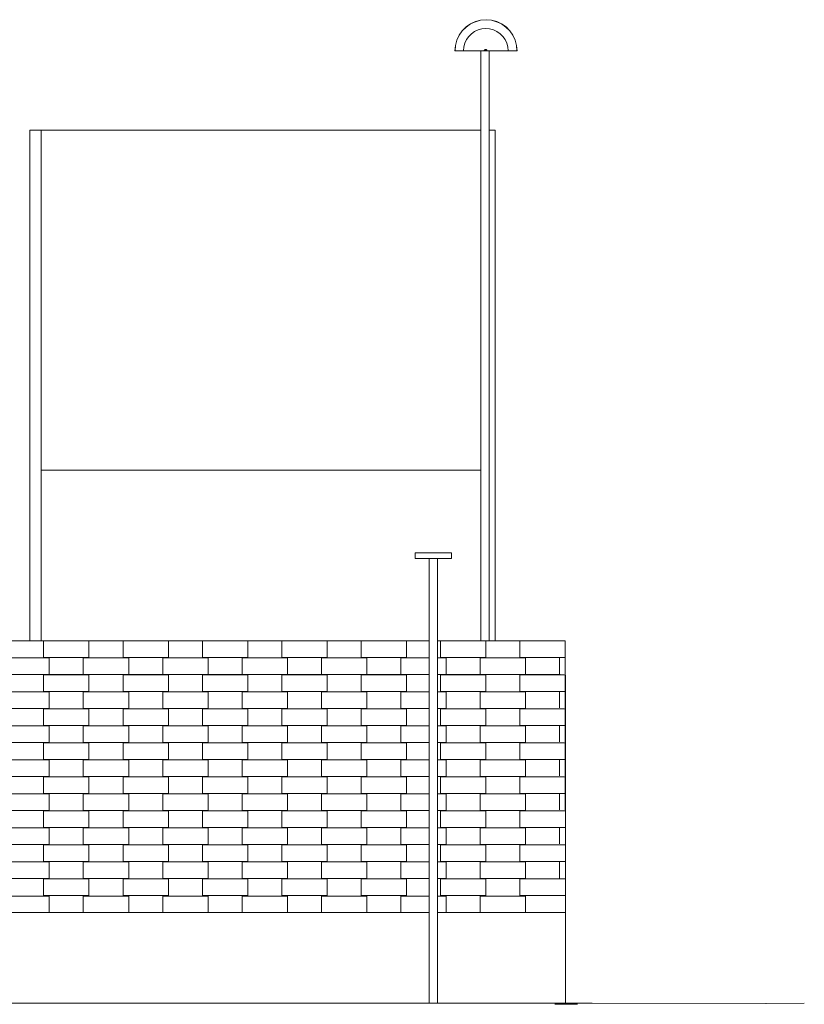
# Model space of a CAD drawing. Header units: millimetres. Extents: x 641988563 to 642234695, y 6457251462 to 6457368821.
# Tile 214 of 223: x 642204515 to 642211434, y 6457252133 to 6457260818. Entities that reach past the tile are written whole.
import ezdxf

# ---------------------------------------------------------------- set-up
doc = ezdxf.new("R2010")
doc.units = ezdxf.units.MM
doc.header["$MEASUREMENT"] = 0

msp = doc.modelspace()

# ---------------------------------------------------------------- linework, layer by layer
at = {"color": 253, "linetype": 'Continuous', "lineweight": 13, "true_color": 0xaaaaaa}
for p, q in [((642208627.218, 6457260816.679), (642208579.819, 6457260812.532)), ((642208627.486, 6457260817.896), (642208579.875, 6457260813.731)), ((642208674.617, 6457260812.532), (642208627.218, 6457260816.679)), ((642208675.096, 6457260813.731), (642208627.486, 6457260817.896)), ((642208451.248, 6457260753.749), (642208417.454, 6457260719.954)), ((642208451.763, 6457260752.817), (642208418.119, 6457260719.172)), ((642208490.397, 6457260781.163), (642208451.248, 6457260753.749)), ((642208490.738, 6457260780.109), (642208451.763, 6457260752.817)), ((642208533.712, 6457260801.361), (642208490.397, 6457260781.163)), ((642208533.86, 6457260800.217), (642208490.738, 6457260780.109)), ((642208579.875, 6457260813.731), (642208533.712, 6457260801.361)), ((642208579.819, 6457260812.532), (642208533.86, 6457260800.217)), ((642208591.235, 6457260737.242), (642208558.148, 6457260728.376)), ((642208625.359, 6457260740.228), (642208591.235, 6457260737.242)), ((642208659.482, 6457260737.242), (642208625.359, 6457260740.228)), ((642208692.569, 6457260728.376), (642208659.482, 6457260737.242)), ((642208720.575, 6457260800.217), (642208674.617, 6457260812.532)), ((642208721.26, 6457260801.361), (642208675.096, 6457260813.731)), ((642208763.697, 6457260780.109), (642208720.575, 6457260800.217)), ((642208764.574, 6457260781.163), (642208721.26, 6457260801.361)), ((642208802.673, 6457260752.817), (642208763.697, 6457260780.109)), ((642208803.723, 6457260753.749), (642208764.574, 6457260781.163)), ((642208836.317, 6457260719.172), (642208802.673, 6457260752.817)), ((642208837.517, 6457260719.954), (642208803.723, 6457260753.749)), ((642208390.042, 6457260680.804), (642208369.844, 6457260637.489)), ((642208390.828, 6457260680.196), (642208370.72, 6457260637.073)), ((642208417.454, 6457260719.954), (642208390.042, 6457260680.804)), ((642208418.119, 6457260719.172), (642208390.828, 6457260680.196)), ((642208474.823, 6457260670.03), (642208455.176, 6457260641.97)), ((642208499.045, 6457260694.252), (642208474.823, 6457260670.03)), ((642208527.104, 6457260713.9), (642208499.045, 6457260694.252)), ((642208558.148, 6457260728.376), (642208527.104, 6457260713.9)), ((642208723.614, 6457260713.9), (642208692.569, 6457260728.376)), ((642208751.673, 6457260694.252), (642208723.614, 6457260713.9)), ((642208775.894, 6457260670.03), (642208751.673, 6457260694.252)), ((642208795.541, 6457260641.97), (642208775.894, 6457260670.03)), ((642208863.607, 6457260680.196), (642208836.317, 6457260719.172)), ((642208864.929, 6457260680.804), (642208837.517, 6457260719.954)), ((642208883.716, 6457260637.073), (642208863.607, 6457260680.196)), ((642208885.127, 6457260637.489), (642208864.929, 6457260680.804)), ((642208357.475, 6457260591.324), (642208353.309, 6457260543.712)), ((642208358.405, 6457260591.113), (642208354.259, 6457260543.712)), ((642208369.844, 6457260637.489), (642208357.475, 6457260591.324)), ((642208370.72, 6457260637.073), (642208358.405, 6457260591.113)), ((642208431.834, 6457260577.837), (642208428.849, 6457260543.712)), ((642208440.7, 6457260610.925), (642208431.834, 6457260577.837)), ((642208455.176, 6457260641.97), (642208440.7, 6457260610.925)), ((642208810.018, 6457260610.925), (642208795.541, 6457260641.97)), ((642208818.883, 6457260577.837), (642208810.018, 6457260610.925)), ((642208821.869, 6457260543.712), (642208818.883, 6457260577.837)), ((642208896.03, 6457260591.113), (642208883.716, 6457260637.073)), ((642208897.497, 6457260591.324), (642208885.127, 6457260637.489)), ((642208900.177, 6457260543.712), (642208896.03, 6457260591.113)), ((642208901.662, 6457260543.712), (642208897.497, 6457260591.324)), ((642208618.128, 6457260543.712), (642208353.309, 6457260543.712)), ((642208580.653, 6457255338.712), (642208580.653, 6457260543.712)), ((642208611.625, 6457260545.803), (642208611.443, 6457260543.712)), ((642208612.169, 6457260547.831), (642208611.625, 6457260545.803)), ((642208613.056, 6457260549.733), (642208612.169, 6457260547.831)), ((642208614.26, 6457260551.452), (642208613.056, 6457260549.733)), ((642208615.744, 6457260552.936), (642208614.26, 6457260551.452)), ((642208617.463, 6457260554.14), (642208615.744, 6457260552.936)), ((642208619.365, 6457260555.027), (642208617.463, 6457260554.14)), ((642208618.128, 6457260543.712), (642208635.524, 6457260543.712)), ((642208618.796, 6457260545.803), (642208618.613, 6457260543.712)), ((642208619.34, 6457260547.831), (642208618.796, 6457260545.803)), ((642208620.227, 6457260549.733), (642208619.34, 6457260547.831)), ((642208621.392, 6457260555.571), (642208619.365, 6457260555.027)), ((642208621.431, 6457260551.452), (642208620.227, 6457260549.733)), ((642208623.483, 6457260555.754), (642208621.392, 6457260555.571)), ((642208622.915, 6457260552.936), (642208621.431, 6457260551.452)), ((642208624.634, 6457260554.14), (642208622.915, 6457260552.936)), ((642208625.574, 6457260555.571), (642208623.483, 6457260555.754)), ((642208626.536, 6457260555.027), (642208624.634, 6457260554.14)), ((642208627.601, 6457260555.027), (642208625.574, 6457260555.571)), ((642208627.069, 6457260555.17), (642208626.536, 6457260555.027)), ((642208629.504, 6457260554.14), (642208627.601, 6457260555.027)), ((642208631.223, 6457260552.936), (642208629.504, 6457260554.14)), ((642208632.707, 6457260551.452), (642208631.223, 6457260552.936)), ((642208633.911, 6457260549.733), (642208632.707, 6457260551.452)), ((642208634.798, 6457260547.831), (642208633.911, 6457260549.733)), ((642208635.341, 6457260545.803), (642208634.798, 6457260547.831)), ((642208635.524, 6457260543.712), (642208635.341, 6457260545.803)), ((642208901.662, 6457260543.712), (642208635.524, 6457260543.712)), ((642208656.152, 6457255338.712), (642208656.152, 6457260543.712)), ((642204603.617, 6457259843.712), (642204703.617, 6457259843.712)), ((642204603.617, 6457255338.712), (642204603.617, 6457259843.712)), ((642208580.653, 6457259843.712), (642204703.617, 6457259843.712)), ((642204703.617, 6457255338.712), (642204703.617, 6457259843.712)), ((642208656.152, 6457259843.712), (642208709.217, 6457259843.712)), ((642208709.217, 6457255338.712), (642208709.217, 6457259843.712)), ((642208580.653, 6457256843.712), (642204703.617, 6457256843.712)), ((642208002.324, 6457256116.62), (642208322.324, 6457256116.62)), ((642208002.324, 6457256066.62), (642208002.324, 6457256116.62)), ((642208002.324, 6457256066.62), (642208322.324, 6457256066.62)), ((642208124.649, 6457252143.712), (642208124.649, 6457256066.62)), ((642208199.999, 6457252143.712), (642208199.999, 6457256066.62)), ((642208322.324, 6457256066.62), (642208322.324, 6457256116.62)), ((642198585.873, 6457255340.217), (642208124.649, 6457255338.881)), ((642204725.971, 6457255193.712), (642204725.971, 6457255338.712)), ((642205125.971, 6457255338.712), (642204725.971, 6457255338.712)), ((642205125.971, 6457255193.712), (642205125.971, 6457255338.712)), ((642205425.971, 6457255193.712), (642205425.971, 6457255338.712)), ((642205825.971, 6457255338.712), (642205425.971, 6457255338.712)), ((642205825.971, 6457255193.712), (642205825.971, 6457255338.712)), ((642206125.971, 6457255193.712), (642206125.971, 6457255338.712)), ((642206525.971, 6457255338.712), (642206125.971, 6457255338.712)), ((642206525.971, 6457255193.712), (642206525.971, 6457255338.712)), ((642206825.971, 6457255193.712), (642206825.971, 6457255338.712)), ((642207225.971, 6457255338.712), (642206825.971, 6457255338.712)), ((642207225.971, 6457255193.712), (642207225.971, 6457255338.712)), ((642207525.971, 6457255193.712), (642207525.971, 6457255338.712)), ((642207925.971, 6457255338.712), (642207525.971, 6457255338.712)), ((642207925.971, 6457255193.712), (642207925.971, 6457255338.712)), ((642208199.999, 6457255338.87), (642209325.971, 6457255338.712)), ((642208225.971, 6457255193.712), (642208225.971, 6457255338.712)), ((642208625.971, 6457255338.712), (642208225.971, 6457255338.712)), ((642208625.971, 6457255193.712), (642208625.971, 6457255338.712)), ((642208925.971, 6457255193.712), (642208925.971, 6457255338.712)), ((642209325.971, 6457255338.712), (642208925.971, 6457255338.712)), ((642209325.971, 6457255048.712), (642209325.971, 6457255338.712)), ((642204775.971, 6457255188.712), (642204375.971, 6457255188.712)), ((642205125.971, 6457255193.712), (642204725.971, 6457255193.712)), ((642204775.971, 6457255043.712), (642204775.971, 6457255188.712)), ((642205075.971, 6457255043.712), (642205075.971, 6457255188.712)), ((642205475.971, 6457255188.712), (642205075.971, 6457255188.712)), ((642205825.971, 6457255193.712), (642205425.971, 6457255193.712)), ((642205475.971, 6457255043.712), (642205475.971, 6457255188.712)), ((642205775.971, 6457255043.712), (642205775.971, 6457255188.712)), ((642206175.971, 6457255188.712), (642205775.971, 6457255188.712)), ((642206525.971, 6457255193.712), (642206125.971, 6457255193.712)), ((642206175.971, 6457255043.712), (642206175.971, 6457255188.712)), ((642206475.971, 6457255043.712), (642206475.971, 6457255188.712)), ((642206875.971, 6457255188.712), (642206475.971, 6457255188.712)), ((642207225.971, 6457255193.712), (642206825.971, 6457255193.712)), ((642206875.971, 6457255043.712), (642206875.971, 6457255188.712)), ((642207175.971, 6457255043.712), (642207175.971, 6457255188.712)), ((642207575.971, 6457255188.712), (642207175.971, 6457255188.712)), ((642207925.971, 6457255193.712), (642207525.971, 6457255193.712)), ((642207575.971, 6457255043.712), (642207575.971, 6457255188.712)), ((642207875.971, 6457255043.712), (642207875.971, 6457255188.712)), ((642208124.649, 6457255188.712), (642207875.971, 6457255188.712)), ((642208275.971, 6457255188.712), (642208199.999, 6457255188.712)), ((642208625.971, 6457255193.712), (642208225.971, 6457255193.712)), ((642208275.971, 6457255043.712), (642208275.971, 6457255188.712)), ((642208575.971, 6457255043.712), (642208575.971, 6457255188.712)), ((642208975.971, 6457255188.712), (642208575.971, 6457255188.712)), ((642209325.971, 6457255193.712), (642208925.971, 6457255193.712)), ((642208975.971, 6457255043.712), (642208975.971, 6457255188.712)), ((642209275.971, 6457255048.712), (642209275.971, 6457255193.712)), ((642204775.971, 6457255043.712), (642204375.971, 6457255043.712)), ((642204725.971, 6457254893.712), (642204725.971, 6457255038.712)), ((642205125.971, 6457255038.712), (642204725.971, 6457255038.712)), ((642205075.971, 6457255043.712), (642204775.971, 6457255043.712)), ((642205475.971, 6457255043.712), (642205075.971, 6457255043.712)), ((642205125.971, 6457254893.712), (642205125.971, 6457255038.712)), ((642205425.971, 6457254893.712), (642205425.971, 6457255038.712)), ((642205825.971, 6457255038.712), (642205425.971, 6457255038.712)), ((642205775.971, 6457255043.712), (642205475.971, 6457255043.712)), ((642206175.971, 6457255043.712), (642205775.971, 6457255043.712)), ((642205825.971, 6457254893.712), (642205825.971, 6457255038.712)), ((642206125.971, 6457254893.712), (642206125.971, 6457255038.712)), ((642206525.971, 6457255038.712), (642206125.971, 6457255038.712)), ((642206475.971, 6457255043.712), (642206175.971, 6457255043.712)), ((642206875.971, 6457255043.712), (642206475.971, 6457255043.712)), ((642206525.971, 6457254893.712), (642206525.971, 6457255038.712)), ((642206825.971, 6457254893.712), (642206825.971, 6457255038.712)), ((642207225.971, 6457255038.712), (642206825.971, 6457255038.712)), ((642207175.971, 6457255043.712), (642206875.971, 6457255043.712)), ((642207575.971, 6457255043.712), (642207175.971, 6457255043.712)), ((642207225.971, 6457254893.712), (642207225.971, 6457255038.712)), ((642207525.971, 6457254893.712), (642207525.971, 6457255038.712)), ((642207925.971, 6457255038.712), (642207525.971, 6457255038.712)), ((642207875.971, 6457255043.712), (642207575.971, 6457255043.712)), ((642208124.649, 6457255043.712), (642207875.971, 6457255043.712)), ((642207925.971, 6457254893.712), (642207925.971, 6457255038.712)), ((642208275.971, 6457255043.712), (642208199.999, 6457255043.712)), ((642208225.971, 6457254893.712), (642208225.971, 6457255038.712)), ((642208625.971, 6457255038.712), (642208225.971, 6457255038.712)), ((642208575.971, 6457255043.712), (642208275.971, 6457255043.712)), ((642208975.971, 6457255043.712), (642208575.971, 6457255043.712)), ((642208625.971, 6457254893.712), (642208625.971, 6457255038.712)), ((642208925.971, 6457254893.712), (642208925.971, 6457255038.712)), ((642209325.971, 6457255038.712), (642208925.971, 6457255038.712)), ((642209280.196, 6457255043.712), (642208975.971, 6457255043.712)), ((642209325.971, 6457254748.712), (642209325.971, 6457255038.712)), ((642209327.736, 6457255043.712), (642209327.736, 6457252143.712)), ((642204775.971, 6457254888.712), (642204375.971, 6457254888.712)), ((642205125.971, 6457254893.712), (642204725.971, 6457254893.712)), ((642204775.971, 6457254743.712), (642204775.971, 6457254888.712)), ((642205075.971, 6457254743.712), (642205075.971, 6457254888.712)), ((642205475.971, 6457254888.712), (642205075.971, 6457254888.712)), ((642205825.971, 6457254893.712), (642205425.971, 6457254893.712)), ((642205475.971, 6457254743.712), (642205475.971, 6457254888.712)), ((642205775.971, 6457254743.712), (642205775.971, 6457254888.712)), ((642206175.971, 6457254888.712), (642205775.971, 6457254888.712)), ((642206525.971, 6457254893.712), (642206125.971, 6457254893.712)), ((642206175.971, 6457254743.712), (642206175.971, 6457254888.712)), ((642206475.971, 6457254743.712), (642206475.971, 6457254888.712)), ((642206875.971, 6457254888.712), (642206475.971, 6457254888.712)), ((642207225.971, 6457254893.712), (642206825.971, 6457254893.712)), ((642206875.971, 6457254743.712), (642206875.971, 6457254888.712)), ((642207175.971, 6457254743.712), (642207175.971, 6457254888.712)), ((642207575.971, 6457254888.712), (642207175.971, 6457254888.712)), ((642207925.971, 6457254893.712), (642207525.971, 6457254893.712)), ((642207575.971, 6457254743.712), (642207575.971, 6457254888.712)), ((642207875.971, 6457254743.712), (642207875.971, 6457254888.712)), ((642208124.649, 6457254888.712), (642207875.971, 6457254888.712)), ((642208275.971, 6457254888.712), (642208199.999, 6457254888.712)), ((642208625.971, 6457254893.712), (642208225.971, 6457254893.712)), ((642208275.971, 6457254743.712), (642208275.971, 6457254888.712)), ((642208575.971, 6457254743.712), (642208575.971, 6457254888.712)), ((642208975.971, 6457254888.712), (642208575.971, 6457254888.712)), ((642209327.736, 6457254893.712), (642208925.971, 6457254893.712)), ((642208975.971, 6457254743.712), (642208975.971, 6457254888.712)), ((642209275.971, 6457254748.712), (642209275.971, 6457254893.712)), ((642204775.971, 6457254743.712), (642204375.971, 6457254743.712)), ((642204725.971, 6457254593.712), (642204725.971, 6457254738.712)), ((642205125.971, 6457254738.712), (642204725.971, 6457254738.712)), ((642205475.971, 6457254743.712), (642205075.971, 6457254743.712)), ((642205125.971, 6457254593.712), (642205125.971, 6457254738.712)), ((642205425.971, 6457254593.712), (642205425.971, 6457254738.712)), ((642205825.971, 6457254738.712), (642205425.971, 6457254738.712)), ((642206175.971, 6457254743.712), (642205775.971, 6457254743.712)), ((642205825.971, 6457254593.712), (642205825.971, 6457254738.712)), ((642206125.971, 6457254593.712), (642206125.971, 6457254738.712)), ((642206525.971, 6457254738.712), (642206125.971, 6457254738.712)), ((642206875.971, 6457254743.712), (642206475.971, 6457254743.712)), ((642206525.971, 6457254593.712), (642206525.971, 6457254738.712)), ((642206825.971, 6457254593.712), (642206825.971, 6457254738.712)), ((642207225.971, 6457254738.712), (642206825.971, 6457254738.712)), ((642207575.971, 6457254743.712), (642207175.971, 6457254743.712)), ((642207225.971, 6457254593.712), (642207225.971, 6457254738.712)), ((642207525.971, 6457254593.712), (642207525.971, 6457254738.712)), ((642207925.971, 6457254738.712), (642207525.971, 6457254738.712)), ((642208124.649, 6457254743.712), (642207875.971, 6457254743.712)), ((642207925.971, 6457254593.712), (642207925.971, 6457254738.712)), ((642208275.971, 6457254743.712), (642208199.999, 6457254743.712)), ((642208225.971, 6457254593.712), (642208225.971, 6457254738.712)), ((642208625.971, 6457254738.712), (642208225.971, 6457254738.712)), ((642208975.971, 6457254743.712), (642208575.971, 6457254743.712)), ((642208625.971, 6457254593.712), (642208625.971, 6457254738.712)), ((642208925.971, 6457254593.712), (642208925.971, 6457254738.712)), ((642209327.736, 6457254738.712), (642208925.971, 6457254738.712)), ((642209325.971, 6457254448.712), (642209325.971, 6457254738.712)), ((642204775.971, 6457254588.712), (642204375.971, 6457254588.712)), ((642205125.971, 6457254593.712), (642204725.971, 6457254593.712)), ((642204775.971, 6457254443.712), (642204775.971, 6457254588.712)), ((642205075.971, 6457254443.712), (642205075.971, 6457254588.712)), ((642205475.971, 6457254588.712), (642205075.971, 6457254588.712)), ((642205825.971, 6457254593.712), (642205425.971, 6457254593.712)), ((642205475.971, 6457254443.712), (642205475.971, 6457254588.712)), ((642205775.971, 6457254443.712), (642205775.971, 6457254588.712)), ((642206175.971, 6457254588.712), (642205775.971, 6457254588.712)), ((642206525.971, 6457254593.712), (642206125.971, 6457254593.712)), ((642206175.971, 6457254443.712), (642206175.971, 6457254588.712)), ((642206475.971, 6457254443.712), (642206475.971, 6457254588.712)), ((642206875.971, 6457254588.712), (642206475.971, 6457254588.712)), ((642207225.971, 6457254593.712), (642206825.971, 6457254593.712)), ((642206875.971, 6457254443.712), (642206875.971, 6457254588.712)), ((642207175.971, 6457254443.712), (642207175.971, 6457254588.712)), ((642207575.971, 6457254588.712), (642207175.971, 6457254588.712)), ((642207925.971, 6457254593.712), (642207525.971, 6457254593.712)), ((642207575.971, 6457254443.712), (642207575.971, 6457254588.712)), ((642207875.971, 6457254443.712), (642207875.971, 6457254588.712)), ((642208124.649, 6457254588.712), (642207875.971, 6457254588.712)), ((642208275.971, 6457254588.712), (642208199.999, 6457254588.712)), ((642208625.971, 6457254593.712), (642208225.971, 6457254593.712)), ((642208275.971, 6457254443.712), (642208275.971, 6457254588.712)), ((642208575.971, 6457254443.712), (642208575.971, 6457254588.712)), ((642208975.971, 6457254588.712), (642208575.971, 6457254588.712)), ((642209327.736, 6457254593.712), (642208925.971, 6457254593.712)), ((642208975.971, 6457254443.712), (642208975.971, 6457254588.712)), ((642209275.971, 6457254448.712), (642209275.971, 6457254593.712)), ((642204775.971, 6457254443.712), (642204375.971, 6457254443.712)), ((642204725.971, 6457254293.712), (642204725.971, 6457254438.712)), ((642205125.971, 6457254438.712), (642204725.971, 6457254438.712)), ((642205475.971, 6457254443.712), (642205075.971, 6457254443.712)), ((642205125.971, 6457254293.712), (642205125.971, 6457254438.712)), ((642205425.971, 6457254293.712), (642205425.971, 6457254438.712)), ((642205825.971, 6457254438.712), (642205425.971, 6457254438.712)), ((642206175.971, 6457254443.712), (642205775.971, 6457254443.712)), ((642205825.971, 6457254293.712), (642205825.971, 6457254438.712)), ((642206125.971, 6457254293.712), (642206125.971, 6457254438.712)), ((642206525.971, 6457254438.712), (642206125.971, 6457254438.712)), ((642206875.971, 6457254443.712), (642206475.971, 6457254443.712)), ((642206525.971, 6457254293.712), (642206525.971, 6457254438.712)), ((642206825.971, 6457254293.712), (642206825.971, 6457254438.712)), ((642207225.971, 6457254438.712), (642206825.971, 6457254438.712)), ((642207575.971, 6457254443.712), (642207175.971, 6457254443.712)), ((642207225.971, 6457254293.712), (642207225.971, 6457254438.712)), ((642207525.971, 6457254293.712), (642207525.971, 6457254438.712)), ((642207925.971, 6457254438.712), (642207525.971, 6457254438.712)), ((642208124.649, 6457254443.712), (642207875.971, 6457254443.712)), ((642207925.971, 6457254293.712), (642207925.971, 6457254438.712)), ((642208275.971, 6457254443.712), (642208199.999, 6457254443.712)), ((642208225.971, 6457254293.712), (642208225.971, 6457254438.712)), ((642208625.971, 6457254438.712), (642208225.971, 6457254438.712)), ((642208975.971, 6457254443.712), (642208575.971, 6457254443.712)), ((642208625.971, 6457254293.712), (642208625.971, 6457254438.712)), ((642208925.971, 6457254293.712), (642208925.971, 6457254438.712)), ((642209327.736, 6457254438.712), (642208925.971, 6457254438.712)), ((642209325.971, 6457254148.712), (642209325.971, 6457254438.712)), ((642204775.971, 6457254288.712), (642204375.971, 6457254288.712)), ((642205125.971, 6457254293.712), (642204725.971, 6457254293.712)), ((642204775.971, 6457254143.712), (642204775.971, 6457254288.712)), ((642205075.971, 6457254143.712), (642205075.971, 6457254288.712)), ((642205475.971, 6457254288.712), (642205075.971, 6457254288.712)), ((642205825.971, 6457254293.712), (642205425.971, 6457254293.712)), ((642205475.971, 6457254143.712), (642205475.971, 6457254288.712)), ((642205775.971, 6457254143.712), (642205775.971, 6457254288.712)), ((642206175.971, 6457254288.712), (642205775.971, 6457254288.712)), ((642206525.971, 6457254293.712), (642206125.971, 6457254293.712)), ((642206175.971, 6457254143.712), (642206175.971, 6457254288.712)), ((642206475.971, 6457254143.712), (642206475.971, 6457254288.712)), ((642206875.971, 6457254288.712), (642206475.971, 6457254288.712)), ((642207225.971, 6457254293.712), (642206825.971, 6457254293.712)), ((642206875.971, 6457254143.712), (642206875.971, 6457254288.712)), ((642207175.971, 6457254143.712), (642207175.971, 6457254288.712)), ((642207575.971, 6457254288.712), (642207175.971, 6457254288.712)), ((642207925.971, 6457254293.712), (642207525.971, 6457254293.712)), ((642207575.971, 6457254143.712), (642207575.971, 6457254288.712)), ((642207875.971, 6457254143.712), (642207875.971, 6457254288.712)), ((642208124.649, 6457254288.712), (642207875.971, 6457254288.712)), ((642208275.971, 6457254288.712), (642208199.999, 6457254288.712)), ((642208625.971, 6457254293.712), (642208225.971, 6457254293.712)), ((642208275.971, 6457254143.712), (642208275.971, 6457254288.712)), ((642208575.971, 6457254143.712), (642208575.971, 6457254288.712)), ((642208975.971, 6457254288.712), (642208575.971, 6457254288.712)), ((642209327.736, 6457254293.712), (642208925.971, 6457254293.712)), ((642208975.971, 6457254143.712), (642208975.971, 6457254288.712)), ((642209275.971, 6457254148.712), (642209275.971, 6457254293.712)), ((642204775.971, 6457254143.712), (642204375.971, 6457254143.712)), ((642204725.971, 6457253993.712), (642204725.971, 6457254138.712)), ((642205125.971, 6457254138.712), (642204725.971, 6457254138.712)), ((642205475.971, 6457254143.712), (642205075.971, 6457254143.712)), ((642205125.971, 6457253993.712), (642205125.971, 6457254138.712)), ((642205425.971, 6457253993.712), (642205425.971, 6457254138.712)), ((642205825.971, 6457254138.712), (642205425.971, 6457254138.712)), ((642206175.971, 6457254143.712), (642205775.971, 6457254143.712)), ((642205825.971, 6457253993.712), (642205825.971, 6457254138.712)), ((642206125.971, 6457253993.712), (642206125.971, 6457254138.712)), ((642206525.971, 6457254138.712), (642206125.971, 6457254138.712)), ((642206875.971, 6457254143.712), (642206475.971, 6457254143.712)), ((642206525.971, 6457253993.712), (642206525.971, 6457254138.712)), ((642206825.971, 6457253993.712), (642206825.971, 6457254138.712)), ((642207225.971, 6457254138.712), (642206825.971, 6457254138.712)), ((642207575.971, 6457254143.712), (642207175.971, 6457254143.712)), ((642207225.971, 6457253993.712), (642207225.971, 6457254138.712)), ((642207525.971, 6457253993.712), (642207525.971, 6457254138.712)), ((642207925.971, 6457254138.712), (642207525.971, 6457254138.712)), ((642208124.649, 6457254143.712), (642207875.971, 6457254143.712)), ((642207925.971, 6457253993.712), (642207925.971, 6457254138.712)), ((642208275.971, 6457254143.712), (642208199.999, 6457254143.712)), ((642208225.971, 6457253993.712), (642208225.971, 6457254138.712)), ((642208625.971, 6457254138.712), (642208225.971, 6457254138.712)), ((642208975.971, 6457254143.712), (642208575.971, 6457254143.712)), ((642208625.971, 6457253993.712), (642208625.971, 6457254138.712)), ((642208925.971, 6457253993.712), (642208925.971, 6457254138.712)), ((642209327.736, 6457254138.712), (642208925.971, 6457254138.712)), ((642209325.971, 6457253848.712), (642209325.971, 6457254138.712)), ((642204775.971, 6457253988.712), (642204375.971, 6457253988.712)), ((642205125.971, 6457253993.712), (642204725.971, 6457253993.712)), ((642204775.971, 6457253843.712), (642204775.971, 6457253988.712)), ((642205075.971, 6457253843.712), (642205075.971, 6457253988.712)), ((642205475.971, 6457253988.712), (642205075.971, 6457253988.712)), ((642205825.971, 6457253993.712), (642205425.971, 6457253993.712)), ((642205475.971, 6457253843.712), (642205475.971, 6457253988.712)), ((642205775.971, 6457253843.712), (642205775.971, 6457253988.712)), ((642206175.971, 6457253988.712), (642205775.971, 6457253988.712)), ((642206525.971, 6457253993.712), (642206125.971, 6457253993.712)), ((642206175.971, 6457253843.712), (642206175.971, 6457253988.712)), ((642206475.971, 6457253843.712), (642206475.971, 6457253988.712)), ((642206875.971, 6457253988.712), (642206475.971, 6457253988.712)), ((642207225.971, 6457253993.712), (642206825.971, 6457253993.712)), ((642206875.971, 6457253843.712), (642206875.971, 6457253988.712)), ((642207175.971, 6457253843.712), (642207175.971, 6457253988.712)), ((642207575.971, 6457253988.712), (642207175.971, 6457253988.712)), ((642207925.971, 6457253993.712), (642207525.971, 6457253993.712)), ((642207575.971, 6457253843.712), (642207575.971, 6457253988.712)), ((642207875.971, 6457253843.712), (642207875.971, 6457253988.712)), ((642208124.649, 6457253988.712), (642207875.971, 6457253988.712)), ((642208275.971, 6457253988.712), (642208199.999, 6457253988.712)), ((642208625.971, 6457253993.712), (642208225.971, 6457253993.712)), ((642208275.971, 6457253843.712), (642208275.971, 6457253988.712)), ((642208575.971, 6457253843.712), (642208575.971, 6457253988.712)), ((642208975.971, 6457253988.712), (642208575.971, 6457253988.712)), ((642209327.736, 6457253993.712), (642208925.971, 6457253993.712)), ((642208975.971, 6457253843.712), (642208975.971, 6457253988.712)), ((642209275.971, 6457253848.712), (642209275.971, 6457253993.712)), ((642204775.971, 6457253843.712), (642204375.971, 6457253843.712)), ((642204725.971, 6457253693.712), (642204725.971, 6457253838.712)), ((642205125.971, 6457253838.712), (642204725.971, 6457253838.712)), ((642205475.971, 6457253843.712), (642205075.971, 6457253843.712)), ((642205125.971, 6457253693.712), (642205125.971, 6457253838.712)), ((642205425.971, 6457253693.712), (642205425.971, 6457253838.712)), ((642205825.971, 6457253838.712), (642205425.971, 6457253838.712)), ((642206175.971, 6457253843.712), (642205775.971, 6457253843.712)), ((642205825.971, 6457253693.712), (642205825.971, 6457253838.712)), ((642206125.971, 6457253693.712), (642206125.971, 6457253838.712)), ((642206525.971, 6457253838.712), (642206125.971, 6457253838.712)), ((642206875.971, 6457253843.712), (642206475.971, 6457253843.712)), ((642206525.971, 6457253693.712), (642206525.971, 6457253838.712)), ((642206825.971, 6457253693.712), (642206825.971, 6457253838.712)), ((642207225.971, 6457253838.712), (642206825.971, 6457253838.712)), ((642207575.971, 6457253843.712), (642207175.971, 6457253843.712)), ((642207225.971, 6457253693.712), (642207225.971, 6457253838.712)), ((642207525.971, 6457253693.712), (642207525.971, 6457253838.712)), ((642207925.971, 6457253838.712), (642207525.971, 6457253838.712)), ((642208124.649, 6457253843.712), (642207875.971, 6457253843.712)), ((642207925.971, 6457253693.712), (642207925.971, 6457253838.712)), ((642208275.971, 6457253843.712), (642208199.999, 6457253843.712)), ((642208225.971, 6457253693.712), (642208225.971, 6457253838.712)), ((642208625.971, 6457253838.712), (642208225.971, 6457253838.712)), ((642208975.971, 6457253843.712), (642208575.971, 6457253843.712)), ((642208625.971, 6457253693.712), (642208625.971, 6457253838.712)), ((642208925.971, 6457253693.712), (642208925.971, 6457253838.712)), ((642209327.736, 6457253838.712), (642208925.971, 6457253838.712)), ((642204775.971, 6457253688.712), (642204375.971, 6457253688.712)), ((642205125.971, 6457253693.712), (642204725.971, 6457253693.712)), ((642204775.971, 6457253543.712), (642204775.971, 6457253688.712)), ((642205075.971, 6457253543.712), (642205075.971, 6457253688.712)), ((642205475.971, 6457253688.712), (642205075.971, 6457253688.712)), ((642205825.971, 6457253693.712), (642205425.971, 6457253693.712)), ((642205475.971, 6457253543.712), (642205475.971, 6457253688.712)), ((642205775.971, 6457253543.712), (642205775.971, 6457253688.712)), ((642206175.971, 6457253688.712), (642205775.971, 6457253688.712)), ((642206525.971, 6457253693.712), (642206125.971, 6457253693.712)), ((642206175.971, 6457253543.712), (642206175.971, 6457253688.712)), ((642206475.971, 6457253543.712), (642206475.971, 6457253688.712)), ((642206875.971, 6457253688.712), (642206475.971, 6457253688.712)), ((642207225.971, 6457253693.712), (642206825.971, 6457253693.712)), ((642206875.971, 6457253543.712), (642206875.971, 6457253688.712)), ((642207175.971, 6457253543.712), (642207175.971, 6457253688.712)), ((642207575.971, 6457253688.712), (642207175.971, 6457253688.712)), ((642207925.971, 6457253693.712), (642207525.971, 6457253693.712)), ((642207575.971, 6457253543.712), (642207575.971, 6457253688.712)), ((642207875.971, 6457253543.712), (642207875.971, 6457253688.712)), ((642208124.649, 6457253688.712), (642207875.971, 6457253688.712)), ((642208275.971, 6457253688.712), (642208199.999, 6457253688.712)), ((642208625.971, 6457253693.712), (642208225.971, 6457253693.712)), ((642208275.971, 6457253543.712), (642208275.971, 6457253688.712)), ((642208575.971, 6457253543.712), (642208575.971, 6457253688.712)), ((642208975.971, 6457253688.712), (642208575.971, 6457253688.712)), ((642209327.736, 6457253693.712), (642208925.971, 6457253693.712)), ((642208975.971, 6457253543.712), (642208975.971, 6457253688.712)), ((642209275.971, 6457253548.712), (642209275.971, 6457253693.712)), ((642204775.971, 6457253543.712), (642204375.971, 6457253543.712)), ((642204725.971, 6457253393.712), (642204725.971, 6457253538.712)), ((642205125.971, 6457253538.712), (642204725.971, 6457253538.712)), ((642205475.971, 6457253543.712), (642205075.971, 6457253543.712)), ((642205125.971, 6457253393.712), (642205125.971, 6457253538.712)), ((642205425.971, 6457253393.712), (642205425.971, 6457253538.712)), ((642205825.971, 6457253538.712), (642205425.971, 6457253538.712)), ((642206175.971, 6457253543.712), (642205775.971, 6457253543.712)), ((642205825.971, 6457253393.712), (642205825.971, 6457253538.712)), ((642206125.971, 6457253393.712), (642206125.971, 6457253538.712)), ((642206525.971, 6457253538.712), (642206125.971, 6457253538.712)), ((642206875.971, 6457253543.712), (642206475.971, 6457253543.712)), ((642206525.971, 6457253393.712), (642206525.971, 6457253538.712)), ((642206825.971, 6457253393.712), (642206825.971, 6457253538.712)), ((642207225.971, 6457253538.712), (642206825.971, 6457253538.712)), ((642207575.971, 6457253543.712), (642207175.971, 6457253543.712)), ((642207225.971, 6457253393.712), (642207225.971, 6457253538.712)), ((642207525.971, 6457253393.712), (642207525.971, 6457253538.712)), ((642207925.971, 6457253538.712), (642207525.971, 6457253538.712)), ((642208124.649, 6457253543.712), (642207875.971, 6457253543.712)), ((642207925.971, 6457253393.712), (642207925.971, 6457253538.712)), ((642208275.971, 6457253543.712), (642208199.999, 6457253543.712)), ((642208225.971, 6457253393.712), (642208225.971, 6457253538.712)), ((642208625.971, 6457253538.712), (642208225.971, 6457253538.712)), ((642208975.971, 6457253543.712), (642208575.971, 6457253543.712)), ((642208625.971, 6457253393.712), (642208625.971, 6457253538.712)), ((642208925.971, 6457253393.712), (642208925.971, 6457253538.712)), ((642209327.736, 6457253538.712), (642208925.971, 6457253538.712)), ((642204775.971, 6457253388.712), (642204375.971, 6457253388.712)), ((642205125.971, 6457253393.712), (642204725.971, 6457253393.712)), ((642204775.971, 6457253243.712), (642204775.971, 6457253388.712)), ((642205075.971, 6457253243.712), (642205075.971, 6457253388.712)), ((642205475.971, 6457253388.712), (642205075.971, 6457253388.712)), ((642205825.971, 6457253393.712), (642205425.971, 6457253393.712)), ((642205475.971, 6457253243.712), (642205475.971, 6457253388.712)), ((642205775.971, 6457253243.712), (642205775.971, 6457253388.712)), ((642206175.971, 6457253388.712), (642205775.971, 6457253388.712)), ((642206525.971, 6457253393.712), (642206125.971, 6457253393.712)), ((642206175.971, 6457253243.712), (642206175.971, 6457253388.712)), ((642206475.971, 6457253243.712), (642206475.971, 6457253388.712)), ((642206875.971, 6457253388.712), (642206475.971, 6457253388.712)), ((642207225.971, 6457253393.712), (642206825.971, 6457253393.712)), ((642206875.971, 6457253243.712), (642206875.971, 6457253388.712)), ((642207175.971, 6457253243.712), (642207175.971, 6457253388.712)), ((642207575.971, 6457253388.712), (642207175.971, 6457253388.712)), ((642207925.971, 6457253393.712), (642207525.971, 6457253393.712)), ((642207575.971, 6457253243.712), (642207575.971, 6457253388.712)), ((642207875.971, 6457253243.712), (642207875.971, 6457253388.712)), ((642208124.649, 6457253388.712), (642207875.971, 6457253388.712)), ((642208275.971, 6457253388.712), (642208199.999, 6457253388.712)), ((642208625.971, 6457253393.712), (642208225.971, 6457253393.712)), ((642208275.971, 6457253243.712), (642208275.971, 6457253388.712)), ((642208575.971, 6457253243.712), (642208575.971, 6457253388.712)), ((642208975.971, 6457253388.712), (642208575.971, 6457253388.712)), ((642209327.736, 6457253393.712), (642208925.971, 6457253393.712)), ((642208975.971, 6457253243.712), (642208975.971, 6457253388.712)), ((642209275.971, 6457253238.712), (642209275.971, 6457253393.712)), ((642204775.971, 6457253243.712), (642204375.971, 6457253243.712)), ((642204725.971, 6457253093.712), (642204725.971, 6457253238.712)), ((642205125.971, 6457253238.712), (642204725.971, 6457253238.712)), ((642205475.971, 6457253243.712), (642205075.971, 6457253243.712)), ((642205125.971, 6457253093.712), (642205125.971, 6457253238.712)), ((642205425.971, 6457253093.712), (642205425.971, 6457253238.712)), ((642205825.971, 6457253238.712), (642205425.971, 6457253238.712)), ((642206175.971, 6457253243.712), (642205775.971, 6457253243.712)), ((642205825.971, 6457253093.712), (642205825.971, 6457253238.712)), ((642206125.971, 6457253093.712), (642206125.971, 6457253238.712)), ((642206525.971, 6457253238.712), (642206125.971, 6457253238.712)), ((642206875.971, 6457253243.712), (642206475.971, 6457253243.712)), ((642206525.971, 6457253093.712), (642206525.971, 6457253238.712)), ((642206825.971, 6457253093.712), (642206825.971, 6457253238.712)), ((642207225.971, 6457253238.712), (642206825.971, 6457253238.712)), ((642207575.971, 6457253243.712), (642207175.971, 6457253243.712)), ((642207225.971, 6457253093.712), (642207225.971, 6457253238.712)), ((642207525.971, 6457253093.712), (642207525.971, 6457253238.712)), ((642207925.971, 6457253238.712), (642207525.971, 6457253238.712)), ((642208124.649, 6457253243.712), (642207875.971, 6457253243.712)), ((642207925.971, 6457253093.712), (642207925.971, 6457253238.712)), ((642208275.971, 6457253243.712), (642208199.999, 6457253243.712)), ((642208225.971, 6457253093.712), (642208225.971, 6457253238.712)), ((642208625.971, 6457253238.712), (642208225.971, 6457253238.712)), ((642208975.971, 6457253243.712), (642208575.971, 6457253243.712)), ((642208625.971, 6457253093.712), (642208625.971, 6457253238.712)), ((642208925.971, 6457253093.712), (642208925.971, 6457253238.712)), ((642209327.736, 6457253238.712), (642208925.971, 6457253238.712)), ((642204775.971, 6457253088.712), (642204375.971, 6457253088.712)), ((642205125.971, 6457253093.712), (642204725.971, 6457253093.712)), ((642204775.971, 6457252943.712), (642204775.971, 6457253088.712)), ((642205075.971, 6457252943.712), (642205075.971, 6457253088.712)), ((642205475.971, 6457253088.712), (642205075.971, 6457253088.712)), ((642205825.971, 6457253093.712), (642205425.971, 6457253093.712)), ((642205475.971, 6457252943.712), (642205475.971, 6457253088.712)), ((642205775.971, 6457252943.712), (642205775.971, 6457253088.712)), ((642206175.971, 6457253088.712), (642205775.971, 6457253088.712)), ((642206525.971, 6457253093.712), (642206125.971, 6457253093.712)), ((642206175.971, 6457252943.712), (642206175.971, 6457253088.712)), ((642206475.971, 6457252943.712), (642206475.971, 6457253088.712)), ((642206875.971, 6457253088.712), (642206475.971, 6457253088.712)), ((642207225.971, 6457253093.712), (642206825.971, 6457253093.712)), ((642206875.971, 6457252943.712), (642206875.971, 6457253088.712)), ((642207175.971, 6457252943.712), (642207175.971, 6457253088.712)), ((642207575.971, 6457253088.712), (642207175.971, 6457253088.712)), ((642207925.971, 6457253093.712), (642207525.971, 6457253093.712)), ((642207575.971, 6457252943.712), (642207575.971, 6457253088.712)), ((642207875.971, 6457252943.712), (642207875.971, 6457253088.712)), ((642208124.649, 6457253088.712), (642207875.971, 6457253088.712)), ((642208275.971, 6457253088.712), (642208199.999, 6457253088.712)), ((642208625.971, 6457253093.712), (642208225.971, 6457253093.712)), ((642208275.971, 6457252943.712), (642208275.971, 6457253088.712)), ((642208575.971, 6457252943.712), (642208575.971, 6457253088.712)), ((642208975.971, 6457253088.712), (642208575.971, 6457253088.712)), ((642209327.736, 6457253093.712), (642208925.971, 6457253093.712)), ((642208975.971, 6457252943.712), (642208975.971, 6457253088.712)), ((642208124.649, 6457252943.712), (642198585.873, 6457252943.712)), ((642209327.736, 6457252943.712), (642208199.999, 6457252943.712)), ((642209434.335, 6457252133.454), (642209234.335, 6457252133.454)), ((642211434.335, 6457252143.712), (642211097.292, 6457252140.004)), ((642211434.335, 6457252143.287), (642211434.335, 6457252143.712))]:
    msp.add_line(p, q, dxfattribs=at)
at = {"color": 7, "linetype": 'Continuous', "lineweight": 20, "flags": 128}
msp.add_lwpolyline([(642211434.335, 6457252143.287), (642211097.292, 6457252140.004), (642211096.215, 6457252139.992), (642211095.098, 6457252139.98), (642209563.017, 6457252143.712), (642190401.527, 6457252143.712), (642190391.489, 6457252143.556), (642190389.358, 6457252143.484)], dxfattribs=at)

doc.saveas('drawing.dxf')
